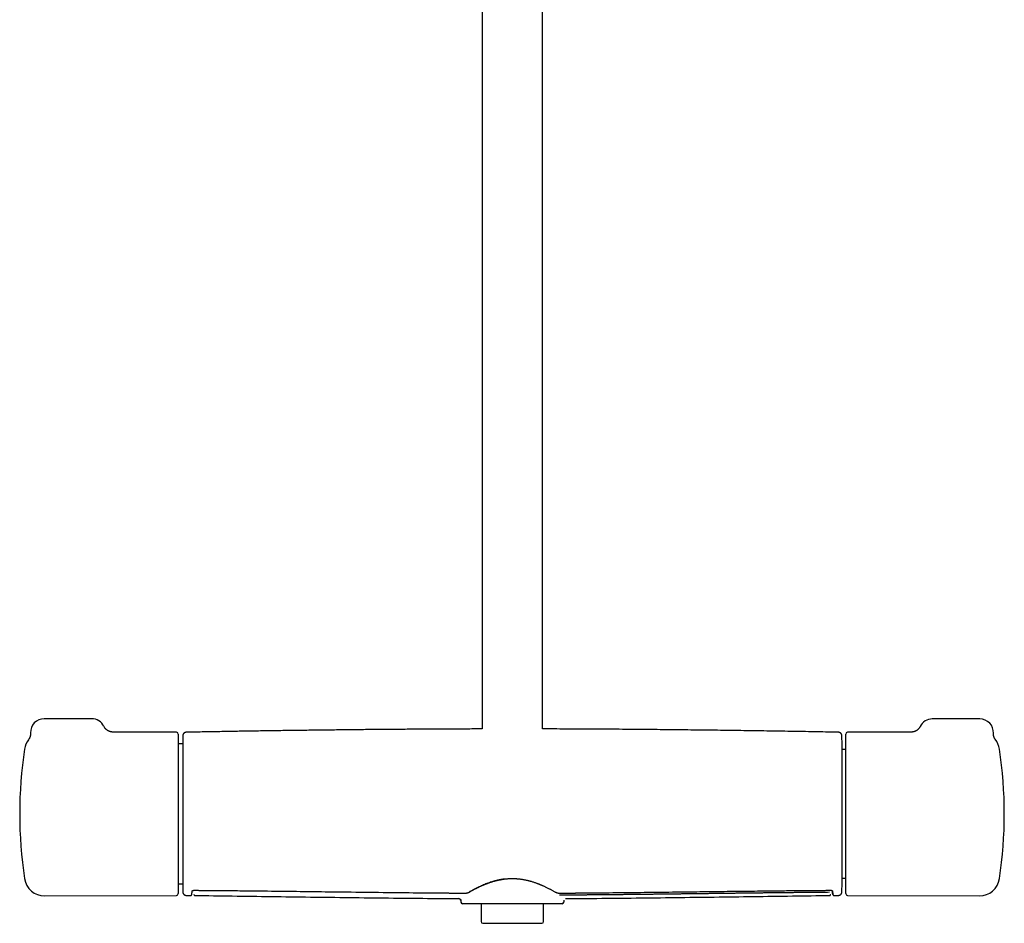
# Model space of a CAD drawing. Header units: millimetres. Extents: x 8 to 1577, y 12 to 2536.
# Tile 38 of 65: x 657 to 947, y 1373 to 1640. Entities that reach past the tile are written whole.
import ezdxf

# ---------------------------------------------------------------- set-up
doc = ezdxf.new("R2010")
doc.units = ezdxf.units.MM

msp = doc.modelspace()

# ---------------------------------------------------------------- linework, layer by layer
at = {"color": 7, "linetype": 'Continuous', "lineweight": 30}
for p, q in [((793.2, 1917.65), (793.2, 1430.65)), ((811, 1430.65), (811, 1917.49)), ((678.24, 1433.66), (664.24, 1433.66)), ((939.76, 1433.6), (925.76, 1433.6)), ((703.24, 1429.66), (684.5, 1429.74)), ((684.5, 1429.74), (684.5, 1429.74)), ((919.74, 1429.74), (900.76, 1429.66)), ((919.74, 1429.74), (919.74, 1429.74)), ((659.63, 1427.49), (659.63, 1427.49)), ((703.74, 1429.16), (703.74, 1382.15)), ((705.03, 1427.16), (705.03, 1384.15)), ((899.17, 1384.15), (899.17, 1427.16)), ((900.26, 1429.1), (900.26, 1429.16)), ((900.26, 1382.15), (900.26, 1429.1)), ((944.25, 1427.65), (944.25, 1427.64)), ((705.03, 1426.24), (703.74, 1426.24)), ((900.26, 1424.61), (899.17, 1424.61)), ((899.17, 1386.71), (900.26, 1386.71)), ((703.74, 1385.07), (705.03, 1385.07)), ((708.29, 1383.14), (708.29, 1383.12)), ((708.29, 1383.11), (708.3, 1383.01)), ((895.9, 1383.01), (895.91, 1383.14)), ((664.4, 1381.48), (703.24, 1381.65)), ((706.06, 1381.65), (707.45, 1381.63)), ((706.06, 1381.65), (706.06, 1381.65)), ((707.45, 1381.65), (707.45, 1381.65)), ((708.65, 1381.63), (708.65, 1381.63)), ((786.39, 1380.71), (786.39, 1380.7)), ((786.39, 1380.7), (786.4, 1380.7)), ((786.93, 1380.17), (786.94, 1379.65)), ((817.27, 1380.23), (817.26, 1379.65)), ((817.75, 1380.7), (817.75, 1380.7)), ((895.54, 1381.63), (895.54, 1381.63)), ((896.74, 1381.63), (898.14, 1381.65)), ((896.74, 1381.65), (896.74, 1381.65)), ((898.14, 1381.66), (898.14, 1381.66)), ((900.76, 1381.65), (939.6, 1381.48)), ((816.76, 1379.16), (787.44, 1379.16)), ((792.9, 1379.16), (792.9, 1373.92)), ((811.3, 1373.92), (811.3, 1379.16)), ((793.4, 1373.42), (802.1, 1373.42)), ((802.1, 1373.42), (810.8, 1373.42))]:
    msp.add_line(p, q, dxfattribs=at)
at = {"color": 7, "linetype": 'Continuous', "lineweight": 30, "flags": 128}
for points in [[(708.3, 1383.14), (708.3, 1383.14), (708.29, 1383.16)], [(895.9, 1383.16), (895.9, 1383.14), (895.9, 1383.14)]]:
    msp.add_lwpolyline(points, dxfattribs=at)
at = {"color": 7, "linetype": 'Continuous', "lineweight": 30}
for centre, radius, start, end in [((664.24, 1429.66), 4, 90, 182.7394), ((678.24, 1429.66), 4, 26.1499, 90), ((925.76, 1429.6), 4, 90, 153.7927), ((939.76, 1429.6), 4, 357.2592, 90), ((703.24, 1429.16), 0.5, 0, 89.75), ((900.76, 1429.16), 0.5, 90.25, 180), ((664.38, 1423.83), 6, 142.3448, 171.5732), ((1504.74, 1405.66), 800, 178.34903, 178.45961), ((99.46, 1405.66), 800, 1.54039, 1.65087), ((939.62, 1423.83), 6, 8.4268, 39.5208), ((787.04, 1405.66), 130, 171.5732, 188.4268), ((816.96, 1405.66), 130, 351.5732, 8.4268), ((664.38, 1387.48), 6, 188.4268, 270.25), ((939.62, 1387.48), 6, 269.75, 351.5732), ((1504.74, 1405.66), 800, 181.54039, 181.64962), ((99.46, 1405.66), 800, 358.35023, 358.45961), ((703.24, 1382.15), 0.5, 270.25, 0), ((786.39, 1380.16), 0.542, 5.9567, 89.6848), ((900.76, 1382.15), 0.5, 180, 269.75), ((787.44, 1379.66), 0.5, 181, 270), ((816.76, 1379.66), 0.5, 270, 359), ((793.4, 1373.92), 0.5, 180, 270), ((810.8, 1373.92), 0.5, 270, 0)]:
    msp.add_arc(centre, radius, start, end, dxfattribs=at)
for points, knots in [([(660.24, 1429.46), (660.24, 1429.42), (660.25, 1429.32), (660.24, 1429.16), (660.23, 1429), (660.21, 1428.84), (660.18, 1428.69), (660.14, 1428.54), (660.1, 1428.39), (660.05, 1428.25), (660, 1428.12), (659.94, 1428), (659.88, 1427.89), (659.83, 1427.79), (659.77, 1427.7), (659.73, 1427.63), (659.69, 1427.57), (659.65, 1427.53), (659.64, 1427.5), (659.63, 1427.5)], [0, 0, 0, 0, 0.06578, 0.142007, 0.217301, 0.291572, 0.365646, 0.437779, 0.508321, 0.577185, 0.643954, 0.707962, 0.768121, 0.822918, 0.87104, 0.912389, 0.948117, 0.979885, 1, 1, 1, 1]), ([(684.5, 1429.74), (684.48, 1429.74), (684.4, 1429.74), (684.28, 1429.75), (684.14, 1429.76), (683.98, 1429.79), (683.83, 1429.82), (683.67, 1429.86), (683.51, 1429.92), (683.35, 1429.98), (683.19, 1430.05), (683.04, 1430.13), (682.9, 1430.22), (682.75, 1430.31), (682.62, 1430.42), (682.49, 1430.53), (682.36, 1430.65), (682.25, 1430.78), (682.13, 1430.92), (682.03, 1431.07), (681.92, 1431.24), (681.86, 1431.35), (681.83, 1431.41), (681.83, 1431.42)], [0, 0, 0, 0, 0.024839, 0.065598, 0.11035, 0.157664, 0.206525, 0.256358, 0.306826, 0.357725, 0.408925, 0.460343, 0.511923, 0.563627, 0.61543, 0.66731, 0.719254, 0.77125, 0.82329, 0.881188, 0.938711, 0.995705, 1, 1, 1, 1]), ([(706.05, 1429.67), (706.01, 1429.67), (705.94, 1429.66), (705.83, 1429.64), (705.73, 1429.61), (705.64, 1429.57), (705.56, 1429.53), (705.48, 1429.48), (705.42, 1429.43), (705.37, 1429.38), (705.32, 1429.33), (705.26, 1429.26), (705.2, 1429.17), (705.15, 1429.07), (705.11, 1428.96), (705.08, 1428.83), (705.07, 1428.75), (705.07, 1428.7)], [0, 0, 0, 0, 0.071812, 0.139474, 0.201999, 0.258585, 0.323754, 0.376344, 0.42081, 0.462585, 0.513529, 0.573745, 0.643069, 0.721097, 0.807188, 0.900494, 1, 1, 1, 1]), ([(793.2, 1430.65), (792.76, 1430.64), (790.77, 1430.64), (787.23, 1430.63), (782.69, 1430.61), (778.23, 1430.59), (773.87, 1430.56), (769.46, 1430.53), (765.01, 1430.5), (760.52, 1430.46), (755.99, 1430.41), (751.42, 1430.36), (746.81, 1430.31), (742.16, 1430.25), (737.46, 1430.19), (732.73, 1430.12), (728.04, 1430.05), (723.41, 1429.98), (718.84, 1429.9), (714.22, 1429.82), (709.96, 1429.75), (707.23, 1429.7), (706.05, 1429.67)], [0, 0, 0, 0, 0.015282, 0.068325, 0.121928, 0.171556, 0.221654, 0.272223, 0.323263, 0.374773, 0.426754, 0.479205, 0.532127, 0.58552, 0.639384, 0.693718, 0.748523, 0.800628, 0.853151, 0.906092, 0.959452, 1, 1, 1, 1]), ([(898.15, 1429.67), (897.43, 1429.69), (895.61, 1429.72), (892.66, 1429.78), (889.27, 1429.84), (885.83, 1429.9), (882.35, 1429.95), (878.81, 1430.01), (875.33, 1430.07), (871.9, 1430.12), (868.54, 1430.17), (865.13, 1430.21), (861.68, 1430.26), (858.19, 1430.3), (854.65, 1430.34), (851.08, 1430.38), (847.47, 1430.42), (843.81, 1430.46), (840.11, 1430.49), (836.38, 1430.52), (832.67, 1430.55), (829, 1430.57), (825.37, 1430.59), (821.69, 1430.61), (817.98, 1430.63), (814.41, 1430.64), (812.08, 1430.64), (811, 1430.65)], [0, 0, 0, 0, 0.024509, 0.062827, 0.101705, 0.141142, 0.181139, 0.221695, 0.26281, 0.300991, 0.339641, 0.378762, 0.418353, 0.458413, 0.498944, 0.539945, 0.581416, 0.623356, 0.665767, 0.708648, 0.751998, 0.793302, 0.835024, 0.877164, 0.919721, 0.962697, 1, 1, 1, 1]), ([(899.13, 1428.7), (899.12, 1428.75), (899.12, 1428.85), (899.08, 1428.98), (899.04, 1429.09), (898.99, 1429.17), (898.96, 1429.23), (898.92, 1429.28), (898.88, 1429.33), (898.82, 1429.4), (898.73, 1429.47), (898.63, 1429.53), (898.52, 1429.59), (898.41, 1429.63), (898.28, 1429.66), (898.19, 1429.66), (898.15, 1429.67)], [0, 0, 0, 0, 0.132571, 0.246032, 0.339403, 0.39604, 0.441445, 0.476584, 0.508359, 0.56175, 0.627998, 0.706502, 0.772751, 0.844463, 0.920622, 1, 1, 1, 1]), ([(922.17, 1431.37), (922.15, 1431.32), (922.1, 1431.23), (922.02, 1431.09), (921.92, 1430.94), (921.81, 1430.8), (921.7, 1430.67), (921.58, 1430.55), (921.46, 1430.44), (921.33, 1430.33), (921.2, 1430.24), (921.07, 1430.15), (920.94, 1430.08), (920.81, 1430.01), (920.68, 1429.95), (920.56, 1429.9), (920.44, 1429.86), (920.33, 1429.83), (920.24, 1429.81), (920.15, 1429.79), (920.07, 1429.77), (920, 1429.76), (919.93, 1429.75), (919.88, 1429.75), (919.83, 1429.74), (919.79, 1429.74), (919.76, 1429.74), (919.75, 1429.74), (919.74, 1429.74), (919.74, 1429.74)], [0, 0, 0, 0, 0.038641, 0.086266, 0.133518, 0.180383, 0.226842, 0.272861, 0.318398, 0.363386, 0.407733, 0.451309, 0.493943, 0.535414, 0.575469, 0.613862, 0.650411, 0.685057, 0.717891, 0.749143, 0.77914, 0.808274, 0.836962, 0.865633, 0.894636, 0.924325, 0.955102, 0.987343, 1, 1, 1, 1]), ([(944.25, 1427.64), (944.25, 1427.64), (944.25, 1427.64), (944.25, 1427.65), (944.24, 1427.67), (944.22, 1427.69), (944.2, 1427.72), (944.18, 1427.75), (944.15, 1427.79), (944.12, 1427.84), (944.09, 1427.9), (944.06, 1427.96), (944.02, 1428.03), (943.99, 1428.11), (943.95, 1428.2), (943.91, 1428.31), (943.88, 1428.42), (943.84, 1428.55), (943.81, 1428.69), (943.78, 1428.84), (943.76, 1428.99), (943.75, 1429.15), (943.75, 1429.29), (943.76, 1429.38), (943.76, 1429.41)], [0, 0, 0, 0, 0.0365436, 0.0888024, 0.1372987, 0.1824318, 0.2246994, 0.2646718, 0.3029706, 0.3402553, 0.3772155, 0.4143051, 0.4522227, 0.4916816, 0.5333563, 0.5778283, 0.625496, 0.6764689, 0.7305129, 0.7871186, 0.8456722, 0.9056157, 0.9669477, 1, 1, 1, 1]), ([(789.46, 1382.7), (789.78, 1382.88), (790.41, 1383.24), (791.5, 1383.82), (792.68, 1384.4), (793.96, 1384.97), (795.33, 1385.49), (796.62, 1385.89), (797.79, 1386.19), (798.83, 1386.4), (799.54, 1386.5), (799.89, 1386.55)], [0, 0, 0, 0, 0.1249408, 0.2504003, 0.3760098, 0.5014248, 0.6264095, 0.7509247, 0.8338075, 0.9167498, 1, 1, 1, 1]), ([(789.61, 1382.71), (789.7, 1382.77), (789.89, 1382.87), (790.17, 1383.03), (790.43, 1383.17), (790.67, 1383.31), (790.89, 1383.43), (791.09, 1383.53), (791.27, 1383.62), (791.42, 1383.7), (791.56, 1383.77), (791.71, 1383.85), (791.92, 1383.95), (792.19, 1384.08), (792.52, 1384.24), (792.85, 1384.39), (793.12, 1384.52), (793.33, 1384.61), (793.48, 1384.67), (793.64, 1384.74), (793.81, 1384.81), (794, 1384.89), (794.23, 1384.98), (794.49, 1385.08), (794.78, 1385.19), (795.12, 1385.31), (795.49, 1385.44), (795.9, 1385.58), (796.35, 1385.72), (796.85, 1385.87), (797.35, 1386), (797.84, 1386.12), (798.32, 1386.22), (798.83, 1386.32), (799.37, 1386.41), (799.74, 1386.46), (799.93, 1386.48)], [0, 0, 0, 0, 0.039288, 0.075408, 0.108403, 0.138303, 0.165127, 0.188886, 0.208486, 0.225459, 0.241677, 0.257897, 0.274119, 0.310342, 0.346525, 0.381038, 0.413172, 0.428615, 0.443439, 0.457745, 0.473946, 0.49307, 0.514702, 0.539166, 0.566466, 0.596608, 0.630221, 0.666783, 0.706291, 0.748736, 0.7941, 0.831776, 0.871225, 0.912426, 0.955358, 1, 1, 1, 1]), ([(799.93, 1386.48), (800.06, 1386.5), (800.32, 1386.52), (800.67, 1386.56), (800.99, 1386.58), (801.25, 1386.59), (801.46, 1386.6), (801.62, 1386.6), (801.76, 1386.61), (801.91, 1386.61), (802.08, 1386.61), (802.3, 1386.61), (802.54, 1386.61), (802.82, 1386.6), (803.14, 1386.58), (803.48, 1386.56), (803.87, 1386.53), (804.13, 1386.5), (804.27, 1386.48)], [0, 0, 0, 0, 0.093123, 0.176092, 0.249101, 0.312291, 0.355113, 0.391961, 0.422854, 0.452672, 0.493737, 0.542512, 0.599018, 0.663294, 0.735408, 0.81546, 0.903593, 1, 1, 1, 1]), ([(804.27, 1386.48), (804.44, 1386.46), (804.76, 1386.42), (805.22, 1386.35), (805.63, 1386.27), (806, 1386.2), (806.33, 1386.12), (806.61, 1386.06), (806.86, 1386), (807.06, 1385.94), (807.26, 1385.89), (807.45, 1385.84), (807.72, 1385.76), (808.06, 1385.66), (808.46, 1385.53), (808.84, 1385.4), (809.14, 1385.29), (809.37, 1385.21), (809.53, 1385.15), (809.69, 1385.08), (809.87, 1385.01), (810.07, 1384.93), (810.3, 1384.84), (810.55, 1384.74), (810.83, 1384.62), (811.13, 1384.48), (811.46, 1384.34), (811.81, 1384.17), (812.17, 1384), (812.56, 1383.81), (812.93, 1383.62), (813.27, 1383.44), (813.6, 1383.27), (813.93, 1383.09), (814.26, 1382.9), (814.48, 1382.78), (814.59, 1382.71)], [0, 0, 0, 0, 0.039693, 0.076091, 0.109264, 0.139268, 0.166142, 0.189919, 0.209517, 0.22648, 0.242681, 0.258877, 0.275069, 0.311214, 0.347313, 0.381716, 0.413743, 0.429135, 0.443912, 0.458203, 0.47448, 0.493692, 0.515422, 0.53996, 0.567303, 0.597449, 0.631019, 0.667488, 0.706851, 0.749107, 0.794257, 0.831768, 0.87108, 0.912207, 0.955169, 1, 1, 1, 1]), ([(707.79, 1382.84), (707.79, 1382.85), (707.8, 1382.87), (707.8, 1382.9), (707.81, 1382.91), (707.81, 1382.91), (707.82, 1382.92), (707.83, 1382.94), (707.86, 1382.97), (707.89, 1383), (707.93, 1383.03), (707.96, 1383.05), (707.99, 1383.06), (708.02, 1383.08), (708.05, 1383.09), (708.1, 1383.11), (708.15, 1383.12), (708.21, 1383.13), (708.27, 1383.14), (708.3, 1383.14)], [0, 0, 0, 0, 0.099265, 0.179985, 0.242204, 0.286249, 0.325284, 0.407929, 0.502869, 0.583254, 0.657501, 0.720423, 0.748176, 0.782768, 0.827032, 0.865748, 0.908039, 0.952822, 1, 1, 1, 1]), ([(708.3, 1383.14), (708.51, 1383.14), (708.93, 1383.13), (709.53, 1383.13), (710.1, 1383.12), (710.62, 1383.12), (711.1, 1383.12), (711.55, 1383.11), (711.94, 1383.11), (712.28, 1383.11), (712.58, 1383.11), (712.85, 1383.1), (713.11, 1383.1), (713.38, 1383.1), (713.87, 1383.1), (714.6, 1383.09), (715.58, 1383.08), (717.98, 1383.06), (723.2, 1383.01), (730.89, 1382.93), (739.61, 1382.82), (748.77, 1382.71), (758.69, 1382.59), (768.94, 1382.47), (775.8, 1382.4), (779.28, 1382.38), (779.8, 1382.37), (780.31, 1382.37), (780.81, 1382.36), (781.3, 1382.36), (781.77, 1382.36), (782.23, 1382.35), (782.63, 1382.35), (783, 1382.35), (783.35, 1382.34), (783.75, 1382.34), (784.19, 1382.34), (784.68, 1382.34), (785.2, 1382.33), (785.76, 1382.33), (786.35, 1382.32), (786.97, 1382.32), (787.64, 1382.32), (788.1, 1382.31), (788.33, 1382.31)], [0, 0, 0, 0, 0.008074, 0.015637, 0.022688, 0.029228, 0.035255, 0.04077, 0.045774, 0.04991, 0.053616, 0.056929, 0.060185, 0.063462, 0.066762, 0.078728, 0.090955, 0.103232, 0.169002, 0.28645, 0.39131, 0.496161, 0.629589, 0.763004, 0.880405, 0.886863, 0.89332, 0.899773, 0.906082, 0.912181, 0.918068, 0.923745, 0.929336, 0.933166, 0.937565, 0.942533, 0.94807, 0.954177, 0.960853, 0.96767, 0.974992, 0.982822, 0.991157, 1, 1, 1, 1]), ([(815.86, 1382.31), (816.08, 1382.31), (816.5, 1382.32), (817.1, 1382.32), (817.67, 1382.32), (818.19, 1382.33), (818.67, 1382.33), (819.11, 1382.33), (819.5, 1382.34), (819.85, 1382.34), (820.14, 1382.34), (820.42, 1382.34), (820.68, 1382.34), (820.94, 1382.35), (821.44, 1382.35), (822.17, 1382.35), (823.14, 1382.36), (825.55, 1382.38), (830.77, 1382.43), (838.45, 1382.51), (847.18, 1382.61), (855.14, 1382.71), (862.69, 1382.8), (869.81, 1382.89), (876.12, 1382.96), (881.63, 1383.02), (884.93, 1383.05), (886.85, 1383.07), (887.36, 1383.07), (887.88, 1383.08), (888.38, 1383.08), (888.87, 1383.08), (889.34, 1383.09), (889.8, 1383.09), (890.2, 1383.1), (890.57, 1383.1), (890.92, 1383.1), (891.32, 1383.1), (891.76, 1383.11), (892.25, 1383.11), (892.77, 1383.12), (893.33, 1383.12), (893.91, 1383.12), (894.54, 1383.13), (895.21, 1383.13), (895.67, 1383.14), (895.9, 1383.14)], [0, 0, 0, 0, 0.008077, 0.015642, 0.022694, 0.029233, 0.035259, 0.040773, 0.045774, 0.049909, 0.053613, 0.056924, 0.060179, 0.063456, 0.066755, 0.078719, 0.090942, 0.103215, 0.168961, 0.286361, 0.391188, 0.496025, 0.584987, 0.673957, 0.762933, 0.821657, 0.880381, 0.88684, 0.8933, 0.899754, 0.906064, 0.912163, 0.918052, 0.92373, 0.929324, 0.933158, 0.93756, 0.942532, 0.948072, 0.954182, 0.96086, 0.967677, 0.975, 0.982828, 0.991162, 1, 1, 1, 1]), ([(895.9, 1383.14), (895.93, 1383.14), (895.97, 1383.13), (896.03, 1383.13), (896.07, 1383.12), (896.13, 1383.1), (896.19, 1383.07), (896.25, 1383.04), (896.29, 1383.01), (896.33, 1382.98), (896.36, 1382.95), (896.38, 1382.93), (896.38, 1382.91), (896.39, 1382.91), (896.39, 1382.9), (896.4, 1382.87), (896.4, 1382.85), (896.4, 1382.84)], [0, 0, 0, 0, 0.042025, 0.079561, 0.111962, 0.138446, 0.237316, 0.306244, 0.38413, 0.469559, 0.558833, 0.637205, 0.708026, 0.752021, 0.814746, 0.897392, 1, 1, 1, 1]), ([(705.07, 1382.62), (705.07, 1382.58), (705.08, 1382.5), (705.1, 1382.39), (705.13, 1382.3), (705.17, 1382.2), (705.22, 1382.12), (705.27, 1382.05), (705.32, 1381.98), (705.38, 1381.92), (705.47, 1381.84), (705.57, 1381.78), (705.68, 1381.72), (705.8, 1381.68), (705.92, 1381.65), (706.01, 1381.65), (706.06, 1381.65)], [0, 0, 0, 0, 0.076773, 0.149142, 0.216037, 0.276593, 0.346346, 0.402639, 0.450085, 0.509831, 0.583964, 0.671802, 0.745918, 0.826126, 0.911281, 1, 1, 1, 1]), ([(707.45, 1381.63), (707.45, 1381.63), (707.47, 1381.63), (707.5, 1381.63), (707.52, 1381.64), (707.54, 1381.64), (707.56, 1381.65), (707.58, 1381.66), (707.61, 1381.68), (707.63, 1381.7), (707.65, 1381.73), (707.67, 1381.76), (707.69, 1381.8), (707.7, 1381.85), (707.72, 1381.91), (707.73, 1381.99), (707.75, 1382.08), (707.76, 1382.19), (707.77, 1382.31), (707.78, 1382.46), (707.79, 1382.64), (707.79, 1382.77), (707.79, 1382.84)], [0, 0, 0, 0, 0.003856, 0.012534, 0.025012, 0.039396, 0.056917, 0.077596, 0.106598, 0.140182, 0.178359, 0.22114, 0.268536, 0.32711, 0.391505, 0.461741, 0.537847, 0.619853, 0.706176, 0.798272, 0.896192, 1, 1, 1, 1]), ([(708.35, 1381.92), (708.35, 1381.91), (708.35, 1381.89), (708.36, 1381.85), (708.38, 1381.8), (708.4, 1381.75), (708.44, 1381.7), (708.5, 1381.66), (708.56, 1381.62), (708.62, 1381.62), (708.65, 1381.61)], [0, 0, 0, 0, 0.156929, 0.330962, 0.465161, 0.589889, 0.705532, 0.812412, 0.910644, 1, 1, 1, 1]), ([(708.65, 1381.61), (712.31, 1381.57), (719.81, 1381.47), (731.14, 1381.32), (742.64, 1381.16), (754.15, 1381.01), (765.66, 1380.87), (776.41, 1380.77), (783.32, 1380.72), (786.4, 1380.71)], [0, 0, 0, 0, 0.141143, 0.289192, 0.437226, 0.585243, 0.733245, 0.881234, 1, 1, 1, 1]), ([(786.81, 1380.5), (786.82, 1380.49), (786.85, 1380.44), (786.89, 1380.37), (786.92, 1380.29), (786.93, 1380.24), (786.93, 1380.22)], [0, 0, 0, 0, 0.171866, 0.418404, 0.694421, 1, 1, 1, 1]), ([(788.33, 1382.31), (788.36, 1382.31), (788.42, 1382.31), (788.51, 1382.32), (788.61, 1382.34), (788.7, 1382.35), (788.78, 1382.37), (788.88, 1382.4), (788.98, 1382.43), (789.08, 1382.47), (789.19, 1382.51), (789.32, 1382.56), (789.46, 1382.63), (789.56, 1382.69), (789.61, 1382.71)], [0, 0, 0, 0, 0.051523, 0.097023, 0.173487, 0.232853, 0.277269, 0.352352, 0.436283, 0.510861, 0.602788, 0.71475, 0.846954, 1, 1, 1, 1]), ([(814.59, 1382.71), (814.64, 1382.68), (814.74, 1382.63), (814.89, 1382.56), (815.03, 1382.5), (815.13, 1382.46), (815.22, 1382.43), (815.3, 1382.4), (815.39, 1382.38), (815.49, 1382.36), (815.59, 1382.33), (815.7, 1382.32), (815.79, 1382.31), (815.84, 1382.31), (815.86, 1382.31)], [0, 0, 0, 0, 0.1627911, 0.3016825, 0.4165613, 0.5072506, 0.5614809, 0.6251321, 0.6991613, 0.7621928, 0.8321257, 0.910542, 0.9536544, 1, 1, 1, 1]), ([(895.5, 1382.54), (894.67, 1382.53), (893.74, 1382.52), (892.61, 1382.51), (892.13, 1382.51), (891.54, 1382.5), (890.96, 1382.5), (890.38, 1382.49), (889.6, 1382.49), (888.82, 1382.48), (888.04, 1382.47), (887.46, 1382.47), (886.88, 1382.46), (886.29, 1382.45), (885.71, 1382.45), (885.13, 1382.44), (884.54, 1382.44), (883.96, 1382.43), (883.38, 1382.42), (882.79, 1382.42), (882.21, 1382.41), (881.63, 1382.41), (880.85, 1382.4), (880.07, 1382.39), (879.3, 1382.38), (878.71, 1382.37), (878.13, 1382.37), (877.55, 1382.36), (876.96, 1382.35), (876.38, 1382.35), (875.8, 1382.34), (875.21, 1382.33), (874.63, 1382.33), (874.05, 1382.32), (873.46, 1382.31), (872.88, 1382.31), (872.1, 1382.3), (871.32, 1382.29), (870.55, 1382.28), (869.96, 1382.27), (869.38, 1382.26), (868.8, 1382.26), (868.21, 1382.25), (867.63, 1382.24), (867.05, 1382.24), (866.46, 1382.23), (865.88, 1382.22), (865.3, 1382.21), (864.72, 1382.21), (863.94, 1382.2), (863.16, 1382.19), (862.38, 1382.18), (861.8, 1382.17), (861.22, 1382.16), (860.63, 1382.16), (860.05, 1382.15), (859.47, 1382.14), (858.88, 1382.13), (858.3, 1382.13), (857.72, 1382.12), (857.13, 1382.11), (856.55, 1382.1), (855.97, 1382.1), (855.19, 1382.09), (854.41, 1382.08), (853.63, 1382.07), (853.05, 1382.06), (852.47, 1382.05), (851.88, 1382.05), (851.3, 1382.04), (850.72, 1382.03), (850.13, 1382.03), (849.55, 1382.02), (848.97, 1382.01), (848.38, 1382), (847.8, 1382), (847.22, 1381.99), (846.44, 1381.98), (845.66, 1381.97), (844.89, 1381.96), (844.3, 1381.96), (843.72, 1381.95), (843.14, 1381.94), (842.55, 1381.93), (841.97, 1381.93), (841.39, 1381.92), (840.8, 1381.92), (840.22, 1381.91), (839.64, 1381.9), (839.05, 1381.9), (838.28, 1381.89), (837.5, 1381.88), (836.72, 1381.87), (836.14, 1381.86), (835.55, 1381.86), (834.97, 1381.85), (834.39, 1381.85), (833.8, 1381.84), (833.22, 1381.83), (832.64, 1381.83), (832.05, 1381.82), (831.47, 1381.82), (830.89, 1381.81), (830.3, 1381.81), (829.53, 1381.8), (828.75, 1381.79), (827.97, 1381.79), (827.39, 1381.78), (826.81, 1381.78), (826.22, 1381.77), (825.64, 1381.77), (825.06, 1381.76), (824.47, 1381.76), (823.89, 1381.75), (823.31, 1381.75), (822.72, 1381.74), (822.14, 1381.74), (821.48, 1381.73), (820.74, 1381.73), (818.89, 1381.72), (817.3, 1381.71), (815.99, 1381.7)], [0, 0, 0, 0, 0.031491, 0.035159, 0.042494, 0.049829, 0.057164, 0.064499, 0.071835, 0.086505, 0.09384, 0.101175, 0.10851, 0.115845, 0.123181, 0.130516, 0.137851, 0.145186, 0.152521, 0.159856, 0.167191, 0.174527, 0.181862, 0.196532, 0.203867, 0.211202, 0.218538, 0.225873, 0.233208, 0.240543, 0.247878, 0.255213, 0.262548, 0.269884, 0.277219, 0.284554, 0.291889, 0.306559, 0.313895, 0.32123, 0.328565, 0.3359, 0.343235, 0.35057, 0.357905, 0.365241, 0.372576, 0.379911, 0.387246, 0.394581, 0.409252, 0.416587, 0.423922, 0.431257, 0.438592, 0.445927, 0.453262, 0.460598, 0.467933, 0.475268, 0.482603, 0.489938, 0.497273, 0.504608, 0.519279, 0.526614, 0.533949, 0.541284, 0.548619, 0.555955, 0.56329, 0.570625, 0.57796, 0.585295, 0.59263, 0.599965, 0.607301, 0.614636, 0.629306, 0.636641, 0.643976, 0.651312, 0.658647, 0.665982, 0.673317, 0.680652, 0.687987, 0.695322, 0.702658, 0.709993, 0.717328, 0.731998, 0.739333, 0.746668, 0.754004, 0.761339, 0.768674, 0.776009, 0.783344, 0.790679, 0.798015, 0.80535, 0.812685, 0.82002, 0.827355, 0.842025, 0.849361, 0.856696, 0.864031, 0.871366, 0.878701, 0.886036, 0.893372, 0.900707, 0.908042, 0.915377, 0.922712, 0.930047, 0.940316, 0.950585, 1, 1, 1, 1]), ([(817.75, 1380.71), (820.84, 1380.72), (827.77, 1380.77), (838.53, 1380.87), (850.04, 1381.01), (861.55, 1381.16), (873.06, 1381.32), (884.39, 1381.47), (891.89, 1381.57), (895.54, 1381.61)], [0, 0, 0, 0, 0.119227, 0.267138, 0.415063, 0.563003, 0.710959, 0.858931, 1, 1, 1, 1]), ([(895.55, 1381.61), (895.57, 1381.62), (895.62, 1381.62), (895.68, 1381.64), (895.73, 1381.67), (895.77, 1381.71), (895.79, 1381.75), (895.81, 1381.78), (895.82, 1381.8), (895.82, 1381.81), (895.83, 1381.84), (895.83, 1381.86), (895.84, 1381.89), (895.84, 1381.91), (895.84, 1381.93)], [0, 0, 0, 0, 0.03872, 0.080189, 0.12441, 0.171679, 0.240811, 0.317483, 0.402688, 0.499836, 0.61088, 0.733476, 0.869484, 1, 1, 1, 1]), ([(896.46, 1382.03), (896.46, 1382.01), (896.45, 1381.96), (896.45, 1381.93), (896.44, 1381.92), (896.44, 1381.97), (896.43, 1382.06), (896.42, 1382.19), (896.41, 1382.38), (896.41, 1382.61), (896.4, 1382.8), (896.4, 1382.89)], [0, 0, 0, 0, 0.062183, 0.177967, 0.29556, 0.412781, 0.529819, 0.646866, 0.764116, 0.881763, 1, 1, 1, 1]), ([(896.4, 1382.84), (896.41, 1382.77), (896.41, 1382.63), (896.42, 1382.46), (896.43, 1382.31), (896.44, 1382.18), (896.45, 1382.08), (896.46, 1381.99), (896.48, 1381.91), (896.49, 1381.85), (896.51, 1381.8), (896.53, 1381.76), (896.55, 1381.73), (896.57, 1381.7), (896.59, 1381.68), (896.61, 1381.66), (896.64, 1381.65), (896.66, 1381.64), (896.68, 1381.64), (896.7, 1381.63), (896.71, 1381.63), (896.73, 1381.63), (896.75, 1381.63), (896.75, 1381.63)], [0, 0, 0, 0, 0.105633, 0.205157, 0.298661, 0.386218, 0.46788, 0.542383, 0.611262, 0.67453, 0.732193, 0.779751, 0.822674, 0.860958, 0.894599, 0.923595, 0.944211, 0.961611, 0.975812, 0.984386, 0.991213, 0.996362, 1, 1, 1, 1]), ([(898.14, 1381.65), (898.18, 1381.65), (898.25, 1381.65), (898.36, 1381.67), (898.46, 1381.7), (898.55, 1381.74), (898.64, 1381.78), (898.71, 1381.83), (898.78, 1381.89), (898.85, 1381.95), (898.92, 1382.03), (898.99, 1382.13), (899.05, 1382.24), (899.09, 1382.36), (899.12, 1382.48), (899.12, 1382.57), (899.13, 1382.62)], [0, 0, 0, 0, 0.076784, 0.149161, 0.216062, 0.276621, 0.346377, 0.402669, 0.450112, 0.509854, 0.583983, 0.671816, 0.745928, 0.826133, 0.911284, 1, 1, 1, 1])]:
    msp.add_open_spline(points, degree=3, knots=knots, dxfattribs=at)

doc.saveas('drawing.dxf')
